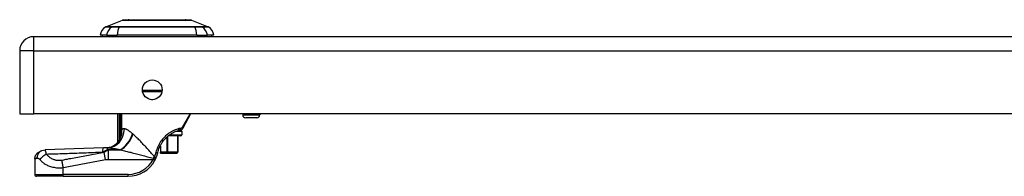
# Model space of a CAD drawing. Header units: inches. Extents: x 0 to 80.3, y -11 to 43.1.
# Tile 46 of 74: x 3.3 to 13.5, y 39 to 40.7. Entities that reach past the tile are written whole.
import ezdxf

# ---------------------------------------------------------------- set-up
doc = ezdxf.new("R2010")
doc.units = ezdxf.units.IN
doc.header["$MEASUREMENT"] = 0
doc.layers.add('Visible Edges(ANSI)', color=7, linetype='Continuous', lineweight=25)
doc.layers.add('Visible Tangent Edges(ANSI)', color=7, linetype='Continuous', lineweight=25)

msp = doc.modelspace()

# ---------------------------------------------------------------- linework, layer by layer
at = {"layer": 'Visible Edges(ANSI)'}
for p, q in [((4.147, 40.596), (4.321, 40.663)), ((4.385, 40.668), (4.971, 40.668)), ((5.035, 40.663), (5.209, 40.596)), ((19.026, 40.493), (3.4, 40.493)), ((4.156, 40.509), (4.088, 40.509)), ((4.156, 40.509), (4.266, 40.509)), ((5.09, 40.509), (4.266, 40.509)), ((5.09, 40.509), (5.201, 40.509)), ((5.269, 40.509), (5.201, 40.509)), ((3.254, 40.347), (3.254, 39.693)), ((4.728, 39.922), (4.53, 39.922)), ((3.254, 39.693), (3.4, 39.693)), ((19.026, 39.693), (3.4, 39.693)), ((4.271, 39.405), (4.271, 39.693)), ((5.026, 39.693), (4.947, 39.545)), ((5.567, 39.693), (5.567, 39.684)), ((5.712, 39.653), (5.598, 39.653)), ((5.744, 39.693), (5.744, 39.684)), ((4.912, 39.524), (4.91, 39.524)), ((4.913, 39.524), (4.912, 39.524)), ((4.913, 39.524), (4.913, 39.524)), ((4.913, 39.524), (4.913, 39.524)), ((4.913, 39.524), (4.914, 39.524)), ((4.914, 39.524), (4.914, 39.524)), ((4.914, 39.524), (4.917, 39.524)), ((4.917, 39.524), (4.917, 39.525)), ((4.917, 39.524), (4.921, 39.524)), ((4.92, 39.524), (4.92, 39.525)), ((4.921, 39.525), (4.921, 39.524)), ((4.921, 39.524), (4.921, 39.524)), ((4.921, 39.524), (4.923, 39.524)), ((4.921, 39.524), (4.921, 39.524)), ((4.922, 39.526), (4.922, 39.526)), ((4.923, 39.524), (4.922, 39.526)), ((4.289, 39.428), (4.288, 39.427)), ((4.922, 39.465), (4.793, 39.465)), ((4.893, 39.465), (4.893, 39.296)), ((4.934, 39.513), (4.934, 39.477)), ((4.711, 39.363), (4.716, 39.363)), ((4.716, 39.363), (4.716, 39.296)), ((3.41, 39.227), (3.41, 39.068)), ((4.716, 39.288), (4.716, 39.296)), ((4.716, 39.288), (4.779, 39.288)), ((4.783, 39.288), (4.779, 39.288)), ((4.783, 39.288), (4.885, 39.288)), ((4.885, 39.288), (4.885, 39.288)), ((3.706, 39.048), (3.43, 39.048)), ((3.706, 39.048), (4.379, 39.048))]:
    msp.add_line(p, q, dxfattribs=at)
at = {"layer": 'Visible Edges(ANSI)', "flags": 128}
for points in [[(5.033, 40.664), (5.033, 40.664), (5.032, 40.664), (5.029, 40.664), (5.026, 40.664), (5.023, 40.664), (5.018, 40.664), (5.013, 40.664), (5.006, 40.664), (4.999, 40.664), (4.991, 40.664), (4.983, 40.664), (4.973, 40.664), (4.963, 40.664), (4.953, 40.664), (4.941, 40.664), (4.929, 40.664), (4.917, 40.664), (4.904, 40.664), (4.89, 40.664), (4.876, 40.664), (4.861, 40.664), (4.846, 40.664), (4.83, 40.664), (4.814, 40.664), (4.798, 40.664), (4.781, 40.664), (4.764, 40.664), (4.747, 40.664), (4.73, 40.664), (4.713, 40.664), (4.696, 40.664), (4.678, 40.664), (4.661, 40.664), (4.643, 40.664), (4.626, 40.664), (4.609, 40.664), (4.592, 40.664), (4.575, 40.664), (4.558, 40.664), (4.542, 40.664), (4.526, 40.664), (4.51, 40.664), (4.495, 40.664), (4.48, 40.664), (4.466, 40.664), (4.452, 40.664), (4.439, 40.664), (4.427, 40.664), (4.415, 40.664), (4.403, 40.664), (4.393, 40.664), (4.383, 40.664), (4.373, 40.664), (4.365, 40.664), (4.357, 40.664), (4.35, 40.664), (4.344, 40.664), (4.338, 40.664), (4.334, 40.664), (4.33, 40.664), (4.327, 40.664), (4.325, 40.664), (4.323, 40.664), (4.323, 40.664)], [(4.686, 39.293), (4.69, 39.307), (4.694, 39.32), (4.698, 39.334), (4.704, 39.347), (4.709, 39.36), (4.716, 39.372), (4.723, 39.384), (4.73, 39.396), (4.739, 39.408), (4.747, 39.419), (4.756, 39.43), (4.766, 39.44), (4.776, 39.45), (4.786, 39.46), (4.797, 39.469), (4.808, 39.477), (4.819, 39.485), (4.83, 39.492), (4.841, 39.498), (4.853, 39.504), (4.865, 39.51), (4.876, 39.515), (4.887, 39.519), (4.899, 39.523)], [(4.899, 39.523), (4.899, 39.523), (4.9, 39.523), (4.9, 39.523), (4.901, 39.523), (4.901, 39.523), (4.902, 39.523), (4.902, 39.524), (4.903, 39.524), (4.903, 39.524), (4.903, 39.524), (4.904, 39.524), (4.904, 39.524), (4.905, 39.524), (4.905, 39.524), (4.906, 39.524), (4.906, 39.524), (4.907, 39.524), (4.907, 39.524), (4.908, 39.524), (4.908, 39.524), (4.909, 39.524), (4.909, 39.524), (4.91, 39.524), (4.91, 39.524)], [(4.912, 39.524), (4.914, 39.524), (4.916, 39.525), (4.917, 39.525), (4.919, 39.525), (4.921, 39.525), (4.922, 39.526), (4.924, 39.526), (4.926, 39.527), (4.927, 39.527), (4.929, 39.528), (4.93, 39.529), (4.932, 39.53), (4.933, 39.53), (4.935, 39.531), (4.936, 39.532), (4.938, 39.534), (4.939, 39.535), (4.94, 39.536), (4.942, 39.537), (4.943, 39.539), (4.944, 39.54), (4.945, 39.542), (4.946, 39.544), (4.947, 39.545)], [(4.288, 39.427), (4.287, 39.426), (4.286, 39.424), (4.284, 39.422), (4.283, 39.421), (4.282, 39.419), (4.281, 39.418), (4.28, 39.416), (4.279, 39.415), (4.278, 39.414), (4.277, 39.413), (4.276, 39.411), (4.276, 39.41), (4.275, 39.41), (4.274, 39.409), (4.274, 39.408), (4.273, 39.407), (4.273, 39.407), (4.272, 39.406), (4.272, 39.406), (4.272, 39.405), (4.271, 39.405), (4.271, 39.405), (4.271, 39.405), (4.271, 39.405)], [(4.294, 39.436), (4.293, 39.436), (4.293, 39.435), (4.293, 39.435), (4.293, 39.435), (4.293, 39.434), (4.292, 39.434), (4.292, 39.433), (4.292, 39.433), (4.292, 39.433), (4.292, 39.432), (4.291, 39.432), (4.291, 39.432), (4.291, 39.431), (4.291, 39.431), (4.291, 39.431), (4.29, 39.43), (4.29, 39.43), (4.29, 39.43), (4.29, 39.429), (4.29, 39.429), (4.289, 39.429), (4.289, 39.429), (4.289, 39.428), (4.289, 39.428)], [(3.41, 39.227), (3.411, 39.236), (3.413, 39.245), (3.415, 39.254), (3.419, 39.262), (3.423, 39.27), (3.428, 39.277), (3.433, 39.284), (3.439, 39.29), (3.445, 39.294), (3.451, 39.298), (3.462, 39.305), (3.473, 39.31), (3.485, 39.315)], [(3.41, 39.227), (3.411, 39.236), (3.413, 39.245), (3.415, 39.254), (3.419, 39.262), (3.423, 39.27), (3.428, 39.278), (3.433, 39.284), (3.439, 39.29), (3.445, 39.294), (3.451, 39.298), (3.462, 39.305), (3.473, 39.31), (3.485, 39.315)], [(3.485, 39.315), (3.501, 39.319), (3.517, 39.321)], [(3.485, 39.315), (3.5, 39.319), (3.517, 39.321)], [(4.122, 39.342), (3.82, 39.331), (3.517, 39.321)], [(4.161, 39.343), (4.141, 39.343), (4.122, 39.342)], [(4.254, 39.379), (4.242, 39.37), (4.23, 39.362), (4.217, 39.356), (4.205, 39.351), (4.192, 39.347), (4.181, 39.345), (4.17, 39.343), (4.161, 39.343)], [(4.269, 39.394), (4.262, 39.386), (4.254, 39.379)], [(4.656, 39.213), (4.657, 39.214), (4.657, 39.215), (4.657, 39.216), (4.658, 39.216), (4.658, 39.217), (4.658, 39.218), (4.659, 39.218), (4.659, 39.219), (4.66, 39.22), (4.66, 39.221), (4.66, 39.221), (4.661, 39.222), (4.661, 39.223), (4.661, 39.224), (4.662, 39.224), (4.662, 39.225), (4.662, 39.226), (4.663, 39.226), (4.663, 39.227), (4.663, 39.228), (4.664, 39.229), (4.664, 39.229), (4.664, 39.23), (4.665, 39.231)], [(4.665, 39.231), (4.666, 39.233), (4.667, 39.236), (4.668, 39.238), (4.669, 39.241), (4.67, 39.243), (4.671, 39.246), (4.672, 39.248), (4.673, 39.251), (4.674, 39.253), (4.675, 39.256), (4.676, 39.259), (4.677, 39.261), (4.678, 39.264), (4.679, 39.266), (4.68, 39.269), (4.68, 39.272), (4.681, 39.274), (4.682, 39.277), (4.683, 39.28), (4.683, 39.282), (4.684, 39.285), (4.685, 39.288), (4.685, 39.29), (4.686, 39.293)]]:
    msp.add_lwpolyline(points, dxfattribs=at)
at = {"layer": 'Visible Edges(ANSI)'}
msp.add_circle((4.629, 39.943), 0.102, dxfattribs=at)
for centre, radius, start, end in [((4.323, 40.659), 0.00492, 90.2088, 111.2505), ((4.385, 40.657), 0.0118, 90, 143.3493), ((4.971, 40.657), 0.0118, 36.6507, 90), ((5.033, 40.659), 0.00492, 68.7495, 89.7912), ((4.205, 40.492), 0.118, 119.7291, 172.0587), ((4.151, 40.586), 0.00984, 111.2505, 119.7291), ((5.205, 40.586), 0.00984, 60.2709, 68.7495), ((5.152, 40.492), 0.118, 7.9413, 60.2709), ((3.4, 40.347), 0.146, 90, 180), ((4.147, 40.517), 0.0394, 191.537, 216.8699), ((5.21, 40.517), 0.0394, 323.1301, 348.463), ((5.598, 39.684), 0.0315, 180, 270), ((5.712, 39.684), 0.0315, 270, 0), ((4.922, 39.513), 0.0118, 0, 90), ((4.922, 39.477), 0.0118, 270, 0), ((4.097, 39.498), 0.197, 323.5305, 331.8538), ((4.379, 39.363), 0.315, 270, 331.6516), ((4.885, 39.296), 0.00787, 270, 0), ((3.43, 39.068), 0.0197, 180, 270)]:
    msp.add_arc(centre, radius, start, end, dxfattribs=at)
at = {"layer": 'Visible Tangent Edges(ANSI)'}
for p, q in [((4.147, 40.596), (4.321, 40.663)), ((4.213, 40.596), (4.212, 40.596)), ((4.286, 40.596), (4.286, 40.596)), ((5.071, 40.596), (5.07, 40.596)), ((5.144, 40.596), (5.144, 40.596)), ((3.4, 40.347), (3.4, 40.493)), ((3.4, 40.347), (3.254, 40.347)), ((3.4, 39.693), (3.4, 40.347)), ((3.4, 40.347), (19.026, 40.347)), ((4.528, 39.938), (4.73, 39.938)), ((4.622, 39.842), (4.636, 39.842)), ((4.284, 39.693), (4.284, 39.507)), ((4.303, 39.507), (4.303, 39.693)), ((4.304, 39.693), (4.304, 39.529)), ((4.314, 39.529), (4.314, 39.693)), ((4.943, 39.555), (5.021, 39.693)), ((5.567, 39.684), (5.744, 39.684)), ((4.304, 39.529), (4.314, 39.529)), ((4.923, 39.544), (4.925, 39.544)), ((4.303, 39.507), (4.284, 39.507)), ((4.3, 39.476), (4.307, 39.474)), ((4.313, 39.511), (4.304, 39.512)), ((4.779, 39.454), (4.779, 39.296)), ((4.79, 39.296), (4.79, 39.463)), ((4.808, 39.477), (4.934, 39.477)), ((4.934, 39.513), (4.871, 39.513)), ((4.891, 39.465), (4.891, 39.296)), ((4.166, 39.323), (4.166, 39.343)), ((4.166, 39.323), (4.295, 39.323)), ((4.301, 39.321), (4.174, 39.321)), ((4.174, 39.223), (4.174, 39.321)), ((4.145, 39.22), (4.131, 39.295)), ((4.174, 39.223), (4.639, 39.223)), ((4.656, 39.213), (4.639, 39.223)), ((4.779, 39.296), (4.716, 39.296)), ((4.779, 39.288), (4.779, 39.296)), ((4.779, 39.296), (4.79, 39.296)), ((4.891, 39.296), (4.79, 39.296)), ((4.891, 39.296), (4.893, 39.296)), ((3.706, 39.068), (3.706, 39.138)), ((3.41, 39.068), (3.706, 39.068)), ((3.706, 39.048), (3.706, 39.068)), ((4.379, 39.068), (3.706, 39.068)), ((4.379, 39.048), (4.379, 39.068))]:
    msp.add_line(p, q, dxfattribs=at)
at = {"layer": 'Visible Tangent Edges(ANSI)', "flags": 128}
for points in [[(4.321, 40.663), (4.321, 40.663), (4.322, 40.663), (4.323, 40.663), (4.324, 40.663), (4.325, 40.663), (4.327, 40.663), (4.329, 40.663), (4.331, 40.663), (4.333, 40.663), (4.336, 40.663), (4.339, 40.663), (4.342, 40.663), (4.346, 40.663), (4.35, 40.663), (4.354, 40.663), (4.359, 40.663), (4.363, 40.663), (4.368, 40.663), (4.374, 40.663), (4.379, 40.664), (4.385, 40.664), (4.391, 40.664), (4.397, 40.664), (4.404, 40.664)], [(4.404, 40.664), (4.405, 40.664), (4.407, 40.664), (4.409, 40.664), (4.411, 40.664), (4.413, 40.664), (4.414, 40.664), (4.416, 40.664), (4.418, 40.664), (4.42, 40.664), (4.422, 40.664), (4.424, 40.664), (4.426, 40.664), (4.428, 40.664), (4.43, 40.664), (4.432, 40.664), (4.434, 40.664), (4.436, 40.664), (4.438, 40.664), (4.44, 40.664), (4.442, 40.664), (4.444, 40.664), (4.446, 40.664), (4.448, 40.664), (4.451, 40.664)], [(4.451, 40.664), (4.467, 40.664), (4.484, 40.664), (4.501, 40.663), (4.519, 40.663), (4.538, 40.663), (4.557, 40.663), (4.577, 40.663), (4.597, 40.663), (4.617, 40.663), (4.637, 40.663), (4.658, 40.663), (4.678, 40.663), (4.699, 40.663), (4.719, 40.663), (4.74, 40.663), (4.76, 40.663), (4.78, 40.663), (4.799, 40.663), (4.819, 40.663), (4.837, 40.663), (4.855, 40.663), (4.873, 40.664), (4.89, 40.664), (4.906, 40.664)], [(4.906, 40.664), (4.908, 40.664), (4.91, 40.664), (4.912, 40.664), (4.914, 40.664), (4.916, 40.664), (4.918, 40.664), (4.92, 40.664), (4.922, 40.664), (4.924, 40.664), (4.926, 40.664), (4.928, 40.664), (4.93, 40.664), (4.932, 40.664), (4.934, 40.664), (4.936, 40.664), (4.938, 40.664), (4.94, 40.664), (4.942, 40.664), (4.944, 40.664), (4.946, 40.664), (4.947, 40.664), (4.949, 40.664), (4.951, 40.664), (4.953, 40.664)], [(4.953, 40.664), (4.959, 40.664), (4.965, 40.664), (4.971, 40.664), (4.977, 40.664), (4.983, 40.663), (4.988, 40.663), (4.993, 40.663), (4.998, 40.663), (5.002, 40.663), (5.006, 40.663), (5.01, 40.663), (5.014, 40.663), (5.017, 40.663), (5.02, 40.663), (5.023, 40.663), (5.026, 40.663), (5.028, 40.663), (5.03, 40.663), (5.031, 40.663), (5.033, 40.663), (5.034, 40.663), (5.034, 40.663), (5.035, 40.663), (5.035, 40.663)], [(4.146, 40.595), (4.146, 40.595), (4.146, 40.595), (4.147, 40.595), (4.148, 40.595), (4.149, 40.595), (4.15, 40.595), (4.152, 40.595), (4.153, 40.595), (4.155, 40.595), (4.157, 40.595), (4.16, 40.595), (4.162, 40.595), (4.165, 40.595), (4.168, 40.595), (4.171, 40.595), (4.175, 40.595), (4.179, 40.595), (4.182, 40.595), (4.187, 40.595), (4.191, 40.595), (4.196, 40.595), (4.2, 40.595), (4.205, 40.595), (4.211, 40.595)], [(4.212, 40.596), (4.207, 40.596), (4.202, 40.596), (4.197, 40.596), (4.193, 40.596), (4.188, 40.596), (4.184, 40.596), (4.18, 40.596), (4.176, 40.596), (4.173, 40.596), (4.17, 40.596), (4.167, 40.596), (4.164, 40.596), (4.161, 40.596), (4.159, 40.596), (4.157, 40.596), (4.155, 40.596), (4.153, 40.596), (4.151, 40.596), (4.15, 40.596), (4.149, 40.596), (4.148, 40.596), (4.148, 40.596), (4.147, 40.596), (4.147, 40.596)], [(4.211, 40.595), (4.212, 40.595), (4.214, 40.595), (4.216, 40.595), (4.218, 40.595), (4.22, 40.595), (4.222, 40.595), (4.225, 40.595), (4.227, 40.595), (4.23, 40.595), (4.233, 40.595), (4.236, 40.595), (4.239, 40.595), (4.242, 40.595), (4.246, 40.595), (4.249, 40.595), (4.253, 40.595), (4.257, 40.595), (4.26, 40.595), (4.264, 40.595), (4.268, 40.595), (4.272, 40.595), (4.277, 40.595), (4.281, 40.595), (4.285, 40.595)], [(4.286, 40.596), (4.282, 40.596), (4.277, 40.596), (4.273, 40.596), (4.269, 40.596), (4.265, 40.596), (4.262, 40.596), (4.258, 40.596), (4.254, 40.596), (4.251, 40.596), (4.247, 40.596), (4.244, 40.596), (4.241, 40.596), (4.238, 40.596), (4.235, 40.596), (4.232, 40.596), (4.229, 40.596), (4.227, 40.596), (4.224, 40.596), (4.222, 40.596), (4.22, 40.596), (4.218, 40.596), (4.216, 40.596), (4.214, 40.596), (4.213, 40.596)], [(4.285, 40.595), (4.317, 40.595), (4.349, 40.595), (4.381, 40.595), (4.414, 40.595), (4.446, 40.595), (4.479, 40.595), (4.512, 40.595), (4.546, 40.595), (4.579, 40.595), (4.612, 40.595), (4.646, 40.595), (4.679, 40.595), (4.712, 40.595), (4.745, 40.595), (4.779, 40.595), (4.812, 40.595), (4.845, 40.595), (4.878, 40.595), (4.911, 40.595), (4.943, 40.595), (4.975, 40.595), (5.008, 40.595), (5.04, 40.595), (5.071, 40.595)], [(5.07, 40.596), (5.039, 40.596), (5.007, 40.596), (4.975, 40.596), (4.942, 40.596), (4.91, 40.596), (4.877, 40.596), (4.844, 40.596), (4.812, 40.596), (4.778, 40.596), (4.745, 40.596), (4.712, 40.596), (4.679, 40.596), (4.646, 40.596), (4.612, 40.596), (4.579, 40.596), (4.546, 40.596), (4.513, 40.596), (4.48, 40.596), (4.447, 40.596), (4.414, 40.596), (4.382, 40.596), (4.35, 40.596), (4.318, 40.596), (4.286, 40.596)], [(5.144, 40.596), (5.142, 40.596), (5.14, 40.596), (5.139, 40.596), (5.137, 40.596), (5.134, 40.596), (5.132, 40.596), (5.13, 40.596), (5.127, 40.596), (5.124, 40.596), (5.122, 40.596), (5.119, 40.596), (5.116, 40.596), (5.112, 40.596), (5.109, 40.596), (5.106, 40.596), (5.102, 40.596), (5.098, 40.596), (5.095, 40.596), (5.091, 40.596), (5.087, 40.596), (5.083, 40.596), (5.079, 40.596), (5.075, 40.596), (5.071, 40.596)], [(5.071, 40.595), (5.076, 40.595), (5.08, 40.595), (5.084, 40.595), (5.088, 40.595), (5.092, 40.595), (5.096, 40.595), (5.1, 40.595), (5.103, 40.595), (5.107, 40.595), (5.111, 40.595), (5.114, 40.595), (5.117, 40.595), (5.12, 40.595), (5.123, 40.595), (5.126, 40.595), (5.129, 40.595), (5.132, 40.595), (5.134, 40.595), (5.136, 40.595), (5.139, 40.595), (5.141, 40.595), (5.142, 40.595), (5.144, 40.595), (5.146, 40.595)], [(5.209, 40.596), (5.209, 40.596), (5.209, 40.596), (5.208, 40.596), (5.207, 40.596), (5.206, 40.596), (5.205, 40.596), (5.203, 40.596), (5.202, 40.596), (5.2, 40.596), (5.198, 40.596), (5.195, 40.596), (5.193, 40.596), (5.19, 40.596), (5.187, 40.596), (5.183, 40.596), (5.18, 40.596), (5.176, 40.596), (5.172, 40.596), (5.168, 40.596), (5.164, 40.596), (5.159, 40.596), (5.154, 40.596), (5.149, 40.596), (5.144, 40.596)], [(5.146, 40.595), (5.151, 40.595), (5.156, 40.595), (5.161, 40.595), (5.165, 40.595), (5.17, 40.595), (5.174, 40.595), (5.178, 40.595), (5.181, 40.595), (5.185, 40.595), (5.188, 40.595), (5.191, 40.595), (5.194, 40.595), (5.197, 40.595), (5.199, 40.595), (5.201, 40.595), (5.203, 40.595), (5.205, 40.595), (5.206, 40.595), (5.207, 40.595), (5.208, 40.595), (5.209, 40.595), (5.21, 40.595), (5.21, 40.595), (5.21, 40.595)], [(4.304, 39.529), (4.304, 39.529), (4.304, 39.528), (4.304, 39.527), (4.304, 39.526), (4.304, 39.526), (4.304, 39.525), (4.304, 39.524), (4.304, 39.523), (4.304, 39.523), (4.304, 39.522), (4.304, 39.521), (4.304, 39.521), (4.304, 39.52), (4.304, 39.519), (4.304, 39.518), (4.304, 39.518), (4.304, 39.517), (4.304, 39.516), (4.304, 39.515), (4.304, 39.515), (4.304, 39.514), (4.304, 39.513), (4.304, 39.512), (4.304, 39.512)], [(4.313, 39.511), (4.313, 39.512), (4.313, 39.512), (4.313, 39.513), (4.313, 39.514), (4.313, 39.515), (4.313, 39.516), (4.313, 39.516), (4.314, 39.517), (4.314, 39.518), (4.314, 39.519), (4.314, 39.519), (4.314, 39.52), (4.314, 39.521), (4.314, 39.522), (4.314, 39.522), (4.314, 39.523), (4.314, 39.524), (4.314, 39.525), (4.314, 39.526), (4.314, 39.526), (4.314, 39.527), (4.314, 39.528), (4.314, 39.529), (4.314, 39.529)], [(4.339, 39.54), (4.338, 39.54), (4.337, 39.54), (4.336, 39.54), (4.334, 39.54), (4.333, 39.54), (4.332, 39.54), (4.331, 39.539), (4.33, 39.539), (4.329, 39.539), (4.327, 39.539), (4.326, 39.538), (4.325, 39.538), (4.324, 39.537), (4.323, 39.537), (4.322, 39.536), (4.321, 39.536), (4.32, 39.535), (4.319, 39.534), (4.318, 39.534), (4.317, 39.533), (4.316, 39.532), (4.316, 39.531), (4.315, 39.53), (4.314, 39.529)], [(4.425, 39.487), (4.421, 39.491), (4.417, 39.494), (4.413, 39.498), (4.409, 39.501), (4.405, 39.504), (4.401, 39.507), (4.397, 39.51), (4.393, 39.513), (4.389, 39.516), (4.386, 39.519), (4.382, 39.521), (4.378, 39.524), (4.375, 39.526), (4.371, 39.528), (4.368, 39.53), (4.364, 39.532), (4.361, 39.533), (4.358, 39.535), (4.354, 39.536), (4.351, 39.537), (4.348, 39.538), (4.345, 39.539), (4.342, 39.539), (4.339, 39.54)], [(4.904, 39.541), (4.892, 39.537), (4.879, 39.533), (4.866, 39.528), (4.853, 39.522), (4.84, 39.516), (4.827, 39.509), (4.815, 39.501), (4.802, 39.493), (4.79, 39.484), (4.778, 39.474), (4.767, 39.465), (4.755, 39.454), (4.745, 39.443), (4.735, 39.432), (4.725, 39.42), (4.716, 39.407), (4.708, 39.395), (4.7, 39.382), (4.692, 39.368), (4.686, 39.354), (4.68, 39.34), (4.675, 39.326), (4.67, 39.312), (4.666, 39.297)], [(4.923, 39.544), (4.922, 39.544), (4.921, 39.544), (4.921, 39.544), (4.92, 39.544), (4.919, 39.544), (4.918, 39.544), (4.917, 39.544), (4.917, 39.544), (4.916, 39.544), (4.915, 39.544), (4.914, 39.544), (4.914, 39.543), (4.913, 39.543), (4.912, 39.543), (4.911, 39.543), (4.911, 39.543), (4.91, 39.543), (4.909, 39.543), (4.908, 39.542), (4.907, 39.542), (4.907, 39.542), (4.906, 39.542), (4.905, 39.542), (4.904, 39.541)], [(4.943, 39.555), (4.943, 39.554), (4.942, 39.553), (4.942, 39.552), (4.941, 39.551), (4.94, 39.551), (4.94, 39.55), (4.939, 39.549), (4.938, 39.549), (4.938, 39.548), (4.937, 39.548), (4.936, 39.547), (4.935, 39.547), (4.934, 39.546), (4.934, 39.546), (4.933, 39.546), (4.932, 39.545), (4.931, 39.545), (4.93, 39.545), (4.929, 39.545), (4.929, 39.544), (4.928, 39.544), (4.927, 39.544), (4.926, 39.544), (4.925, 39.544)], [(4.284, 39.507), (4.284, 39.505), (4.284, 39.504), (4.284, 39.503), (4.284, 39.501), (4.284, 39.5), (4.284, 39.499), (4.284, 39.497), (4.284, 39.496), (4.284, 39.495), (4.284, 39.494), (4.284, 39.492), (4.284, 39.491), (4.284, 39.49), (4.284, 39.488), (4.284, 39.487), (4.284, 39.486), (4.284, 39.484), (4.284, 39.483), (4.284, 39.482), (4.284, 39.481), (4.284, 39.479), (4.284, 39.478), (4.284, 39.477), (4.284, 39.475)], [(4.284, 39.475), (4.284, 39.473), (4.284, 39.471), (4.284, 39.469), (4.284, 39.467), (4.285, 39.465), (4.285, 39.463), (4.285, 39.46), (4.285, 39.458), (4.285, 39.456), (4.285, 39.454), (4.285, 39.452), (4.285, 39.45), (4.285, 39.448), (4.286, 39.446), (4.286, 39.444), (4.286, 39.442), (4.286, 39.44), (4.286, 39.438), (4.287, 39.436), (4.287, 39.434), (4.287, 39.432), (4.288, 39.431), (4.288, 39.429), (4.289, 39.428)], [(4.294, 39.436), (4.293, 39.435), (4.293, 39.435), (4.292, 39.435), (4.292, 39.435), (4.292, 39.436), (4.292, 39.437), (4.292, 39.439), (4.293, 39.44), (4.293, 39.442), (4.293, 39.444), (4.294, 39.446), (4.294, 39.448), (4.295, 39.451), (4.295, 39.453), (4.296, 39.455), (4.296, 39.457), (4.296, 39.46), (4.297, 39.462), (4.297, 39.464), (4.298, 39.467), (4.298, 39.469), (4.299, 39.471), (4.299, 39.474), (4.3, 39.476)], [(4.294, 39.436), (4.294, 39.438), (4.295, 39.439), (4.296, 39.441), (4.296, 39.442), (4.297, 39.444), (4.298, 39.446), (4.298, 39.447), (4.299, 39.449), (4.299, 39.45), (4.3, 39.452), (4.301, 39.453), (4.301, 39.455), (4.302, 39.457), (4.302, 39.458), (4.303, 39.46), (4.303, 39.461), (4.304, 39.463), (4.304, 39.465), (4.305, 39.466), (4.305, 39.468), (4.306, 39.47), (4.306, 39.471), (4.307, 39.473), (4.307, 39.474)], [(4.3, 39.476), (4.3, 39.478), (4.3, 39.479), (4.3, 39.48), (4.3, 39.481), (4.3, 39.483), (4.301, 39.484), (4.301, 39.485), (4.301, 39.486), (4.301, 39.488), (4.301, 39.489), (4.301, 39.49), (4.302, 39.491), (4.302, 39.493), (4.302, 39.494), (4.302, 39.495), (4.302, 39.496), (4.302, 39.498), (4.302, 39.499), (4.303, 39.5), (4.303, 39.501), (4.303, 39.503), (4.303, 39.504), (4.303, 39.505), (4.303, 39.507)], [(4.304, 39.512), (4.304, 39.512), (4.304, 39.511), (4.304, 39.511), (4.304, 39.511), (4.304, 39.511), (4.304, 39.51), (4.304, 39.51), (4.304, 39.51), (4.304, 39.51), (4.303, 39.51), (4.303, 39.509), (4.303, 39.509), (4.303, 39.509), (4.303, 39.509), (4.303, 39.508), (4.303, 39.508), (4.303, 39.508), (4.303, 39.508), (4.303, 39.508), (4.303, 39.507), (4.303, 39.507), (4.303, 39.507), (4.303, 39.507), (4.303, 39.507)], [(4.307, 39.474), (4.307, 39.476), (4.308, 39.477), (4.308, 39.479), (4.308, 39.48), (4.309, 39.482), (4.309, 39.483), (4.309, 39.485), (4.31, 39.486), (4.31, 39.488), (4.31, 39.49), (4.311, 39.491), (4.311, 39.493), (4.311, 39.494), (4.311, 39.496), (4.311, 39.497), (4.312, 39.499), (4.312, 39.5), (4.312, 39.502), (4.312, 39.503), (4.312, 39.505), (4.313, 39.506), (4.313, 39.508), (4.313, 39.509), (4.313, 39.511)], [(4.429, 39.484), (4.429, 39.484), (4.429, 39.484), (4.428, 39.484), (4.428, 39.485), (4.428, 39.485), (4.428, 39.485), (4.428, 39.485), (4.428, 39.485), (4.427, 39.485), (4.427, 39.485), (4.427, 39.486), (4.427, 39.486), (4.427, 39.486), (4.427, 39.486), (4.427, 39.486), (4.426, 39.486), (4.426, 39.486), (4.426, 39.487), (4.426, 39.487), (4.426, 39.487), (4.426, 39.487), (4.425, 39.487), (4.425, 39.487), (4.425, 39.487)], [(4.651, 39.253), (4.642, 39.263), (4.632, 39.274), (4.622, 39.285), (4.613, 39.295), (4.603, 39.306), (4.594, 39.317), (4.584, 39.327), (4.574, 39.338), (4.565, 39.348), (4.555, 39.358), (4.546, 39.368), (4.536, 39.378), (4.527, 39.388), (4.518, 39.398), (4.509, 39.407), (4.499, 39.417), (4.49, 39.426), (4.481, 39.435), (4.472, 39.444), (4.463, 39.452), (4.455, 39.461), (4.446, 39.469), (4.437, 39.477), (4.429, 39.484)], [(3.437, 39.235), (3.437, 39.239), (3.437, 39.243), (3.437, 39.247), (3.438, 39.251), (3.439, 39.255), (3.439, 39.259), (3.44, 39.263), (3.442, 39.267), (3.443, 39.271), (3.445, 39.275), (3.447, 39.279), (3.449, 39.283), (3.451, 39.287), (3.453, 39.29), (3.456, 39.294), (3.458, 39.297), (3.461, 39.3), (3.464, 39.303), (3.468, 39.305), (3.471, 39.307), (3.474, 39.31), (3.478, 39.312), (3.481, 39.313), (3.485, 39.315)], [(3.529, 39.278), (3.529, 39.282), (3.528, 39.286), (3.528, 39.289), (3.527, 39.292), (3.527, 39.295), (3.526, 39.298), (3.525, 39.301), (3.525, 39.303), (3.524, 39.305), (3.524, 39.307), (3.523, 39.309), (3.523, 39.311), (3.522, 39.313), (3.522, 39.314), (3.521, 39.316), (3.521, 39.317), (3.52, 39.318), (3.52, 39.319), (3.519, 39.319), (3.519, 39.32), (3.518, 39.32), (3.518, 39.321), (3.517, 39.321), (3.517, 39.321)], [(4.113, 39.299), (4.115, 39.3), (4.117, 39.301), (4.119, 39.302), (4.122, 39.303), (4.124, 39.304), (4.126, 39.305), (4.128, 39.306), (4.13, 39.307), (4.132, 39.308), (4.134, 39.309), (4.136, 39.31), (4.139, 39.311), (4.141, 39.313), (4.143, 39.314), (4.145, 39.315), (4.147, 39.316), (4.15, 39.317), (4.152, 39.318), (4.154, 39.319), (4.156, 39.32), (4.159, 39.321), (4.161, 39.321), (4.163, 39.322), (4.166, 39.323)], [(4.174, 39.321), (4.172, 39.32), (4.17, 39.319), (4.169, 39.319), (4.167, 39.318), (4.165, 39.317), (4.163, 39.316), (4.162, 39.315), (4.16, 39.314), (4.158, 39.313), (4.156, 39.312), (4.154, 39.311), (4.153, 39.31), (4.151, 39.309), (4.149, 39.308), (4.147, 39.307), (4.145, 39.306), (4.144, 39.305), (4.142, 39.303), (4.14, 39.302), (4.138, 39.301), (4.136, 39.299), (4.135, 39.298), (4.133, 39.296), (4.131, 39.295)], [(4.161, 39.343), (4.162, 39.343), (4.162, 39.343), (4.162, 39.343), (4.162, 39.343), (4.162, 39.343), (4.162, 39.343), (4.163, 39.343), (4.163, 39.343), (4.163, 39.343), (4.163, 39.343), (4.163, 39.343), (4.164, 39.343), (4.164, 39.343), (4.164, 39.343), (4.164, 39.343), (4.164, 39.343), (4.164, 39.343), (4.165, 39.343), (4.165, 39.343), (4.165, 39.343), (4.165, 39.343), (4.165, 39.343), (4.166, 39.343), (4.166, 39.343)], [(4.166, 39.343), (4.17, 39.343), (4.174, 39.343), (4.179, 39.342), (4.184, 39.342), (4.188, 39.342), (4.193, 39.341), (4.198, 39.34), (4.203, 39.34), (4.209, 39.339), (4.214, 39.338), (4.219, 39.338), (4.225, 39.337), (4.23, 39.336), (4.236, 39.335), (4.241, 39.334), (4.247, 39.333), (4.253, 39.332), (4.259, 39.331), (4.265, 39.33), (4.271, 39.328), (4.277, 39.327), (4.283, 39.326), (4.289, 39.325), (4.295, 39.323)], [(4.295, 39.323), (4.296, 39.323), (4.296, 39.323), (4.296, 39.323), (4.296, 39.323), (4.297, 39.323), (4.297, 39.323), (4.297, 39.323), (4.297, 39.322), (4.297, 39.322), (4.298, 39.322), (4.298, 39.322), (4.298, 39.322), (4.298, 39.322), (4.299, 39.322), (4.299, 39.322), (4.299, 39.322), (4.299, 39.322), (4.3, 39.321), (4.3, 39.321), (4.3, 39.321), (4.3, 39.321), (4.301, 39.321), (4.301, 39.321), (4.301, 39.321)], [(4.301, 39.321), (4.314, 39.318), (4.327, 39.315), (4.34, 39.312), (4.353, 39.309), (4.367, 39.306), (4.38, 39.302), (4.394, 39.299), (4.408, 39.296), (4.422, 39.292), (4.436, 39.288), (4.45, 39.285), (4.464, 39.281), (4.478, 39.277), (4.492, 39.274), (4.507, 39.27), (4.521, 39.266), (4.536, 39.262), (4.55, 39.258), (4.565, 39.254), (4.579, 39.25), (4.594, 39.246), (4.609, 39.242), (4.623, 39.238), (4.638, 39.234)], [(3.41, 39.227), (3.41, 39.227), (3.411, 39.228), (3.411, 39.228), (3.411, 39.229), (3.412, 39.229), (3.412, 39.229), (3.413, 39.23), (3.413, 39.23), (3.414, 39.231), (3.415, 39.231), (3.416, 39.231), (3.417, 39.232), (3.418, 39.232), (3.419, 39.232), (3.421, 39.233), (3.422, 39.233), (3.424, 39.233), (3.425, 39.234), (3.427, 39.234), (3.429, 39.234), (3.431, 39.235), (3.433, 39.235), (3.435, 39.235), (3.437, 39.235)], [(3.437, 39.235), (3.438, 39.235), (3.439, 39.235), (3.44, 39.235), (3.442, 39.235), (3.443, 39.235), (3.444, 39.235), (3.445, 39.235), (3.446, 39.234), (3.448, 39.234), (3.449, 39.233), (3.45, 39.233), (3.451, 39.232), (3.453, 39.232), (3.454, 39.231), (3.455, 39.23), (3.456, 39.229), (3.458, 39.228), (3.459, 39.227), (3.46, 39.226), (3.461, 39.225), (3.463, 39.224), (3.464, 39.223), (3.465, 39.222), (3.466, 39.221)], [(3.466, 39.221), (3.468, 39.223), (3.469, 39.226), (3.471, 39.228), (3.473, 39.231), (3.475, 39.234), (3.477, 39.236), (3.48, 39.239), (3.482, 39.242), (3.485, 39.244), (3.487, 39.247), (3.49, 39.249), (3.493, 39.252), (3.495, 39.255), (3.498, 39.257), (3.501, 39.259), (3.504, 39.262), (3.507, 39.264), (3.51, 39.266), (3.514, 39.269), (3.517, 39.271), (3.52, 39.273), (3.523, 39.275), (3.526, 39.276), (3.529, 39.278)], [(3.466, 39.221), (3.471, 39.214), (3.477, 39.208), (3.482, 39.202), (3.488, 39.197), (3.495, 39.191), (3.502, 39.186), (3.509, 39.18), (3.517, 39.175), (3.525, 39.17), (3.534, 39.165), (3.543, 39.161), (3.553, 39.157), (3.563, 39.153), (3.574, 39.149), (3.585, 39.146), (3.597, 39.143), (3.61, 39.141), (3.623, 39.139), (3.636, 39.137), (3.65, 39.137), (3.663, 39.136), (3.678, 39.136), (3.692, 39.137), (3.706, 39.138)], [(3.529, 39.278), (3.553, 39.279), (3.578, 39.28), (3.602, 39.28), (3.626, 39.281), (3.651, 39.282), (3.675, 39.283), (3.699, 39.283), (3.724, 39.284), (3.748, 39.285), (3.772, 39.286), (3.797, 39.287), (3.821, 39.288), (3.845, 39.288), (3.87, 39.289), (3.894, 39.29), (3.918, 39.291), (3.943, 39.292), (3.967, 39.293), (3.991, 39.294), (4.016, 39.295), (4.04, 39.296), (4.065, 39.297), (4.089, 39.298), (4.113, 39.299)], [(3.692, 39.213), (3.683, 39.211), (3.675, 39.211), (3.666, 39.21), (3.658, 39.21), (3.65, 39.211), (3.641, 39.211), (3.633, 39.213), (3.625, 39.215), (3.618, 39.217), (3.61, 39.219), (3.603, 39.222), (3.596, 39.225), (3.589, 39.228), (3.583, 39.232), (3.577, 39.236), (3.57, 39.24), (3.565, 39.244), (3.559, 39.249), (3.553, 39.253), (3.548, 39.258), (3.543, 39.263), (3.538, 39.268), (3.534, 39.273), (3.529, 39.278)], [(4.131, 39.295), (4.112, 39.292), (4.094, 39.288), (4.076, 39.285), (4.058, 39.281), (4.039, 39.278), (4.021, 39.274), (4.003, 39.271), (3.984, 39.268), (3.966, 39.264), (3.948, 39.261), (3.93, 39.257), (3.911, 39.254), (3.893, 39.25), (3.875, 39.247), (3.856, 39.244), (3.838, 39.24), (3.82, 39.237), (3.802, 39.233), (3.783, 39.23), (3.765, 39.227), (3.747, 39.223), (3.728, 39.22), (3.71, 39.216), (3.692, 39.213)], [(3.706, 39.138), (3.705, 39.142), (3.704, 39.145), (3.704, 39.148), (3.703, 39.152), (3.703, 39.155), (3.702, 39.158), (3.701, 39.162), (3.701, 39.165), (3.7, 39.168), (3.7, 39.172), (3.699, 39.175), (3.698, 39.178), (3.698, 39.181), (3.697, 39.184), (3.697, 39.187), (3.696, 39.19), (3.695, 39.194), (3.695, 39.196), (3.694, 39.199), (3.694, 39.202), (3.693, 39.205), (3.693, 39.208), (3.692, 39.21), (3.692, 39.213)], [(3.706, 39.138), (3.724, 39.142), (3.742, 39.145), (3.761, 39.149), (3.779, 39.152), (3.797, 39.155), (3.815, 39.159), (3.834, 39.162), (3.852, 39.166), (3.87, 39.169), (3.889, 39.173), (3.907, 39.176), (3.925, 39.179), (3.944, 39.183), (3.962, 39.186), (3.98, 39.19), (3.998, 39.193), (4.017, 39.196), (4.035, 39.2), (4.053, 39.203), (4.072, 39.207), (4.09, 39.21), (4.108, 39.214), (4.126, 39.217), (4.145, 39.22)], [(4.145, 39.22), (4.146, 39.221), (4.147, 39.221), (4.149, 39.221), (4.15, 39.221), (4.151, 39.221), (4.152, 39.222), (4.153, 39.222), (4.155, 39.222), (4.156, 39.222), (4.157, 39.222), (4.158, 39.222), (4.16, 39.222), (4.161, 39.222), (4.162, 39.222), (4.163, 39.223), (4.164, 39.223), (4.166, 39.223), (4.167, 39.223), (4.168, 39.223), (4.169, 39.223), (4.17, 39.223), (4.172, 39.223), (4.173, 39.223), (4.174, 39.223)], [(4.638, 39.234), (4.638, 39.234), (4.638, 39.234), (4.638, 39.234), (4.639, 39.234), (4.639, 39.234), (4.639, 39.234), (4.639, 39.234), (4.639, 39.234), (4.64, 39.233), (4.64, 39.233), (4.64, 39.233), (4.64, 39.233), (4.641, 39.233), (4.641, 39.233), (4.641, 39.233), (4.641, 39.233), (4.642, 39.233), (4.642, 39.233), (4.642, 39.233), (4.642, 39.233), (4.642, 39.233), (4.643, 39.233), (4.643, 39.233), (4.643, 39.233)], [(4.643, 39.233), (4.643, 39.232), (4.643, 39.232), (4.643, 39.232), (4.642, 39.231), (4.642, 39.231), (4.642, 39.23), (4.642, 39.23), (4.642, 39.229), (4.642, 39.229), (4.641, 39.229), (4.641, 39.228), (4.641, 39.228), (4.641, 39.227), (4.641, 39.227), (4.641, 39.227), (4.64, 39.226), (4.64, 39.226), (4.64, 39.225), (4.64, 39.225), (4.64, 39.224), (4.639, 39.224), (4.639, 39.224), (4.639, 39.223), (4.639, 39.223)], [(4.643, 39.233), (4.644, 39.232), (4.646, 39.232), (4.647, 39.232), (4.648, 39.231), (4.65, 39.231), (4.651, 39.231), (4.652, 39.23), (4.653, 39.23), (4.654, 39.23), (4.655, 39.229), (4.656, 39.229), (4.657, 39.229), (4.658, 39.229), (4.659, 39.229), (4.66, 39.229), (4.661, 39.229), (4.662, 39.229), (4.662, 39.229), (4.663, 39.229), (4.663, 39.229), (4.664, 39.229), (4.664, 39.23), (4.665, 39.23), (4.665, 39.231)], [(4.666, 39.297), (4.666, 39.295), (4.665, 39.293), (4.665, 39.292), (4.664, 39.29), (4.664, 39.288), (4.663, 39.286), (4.663, 39.284), (4.662, 39.282), (4.662, 39.28), (4.661, 39.278), (4.66, 39.276), (4.66, 39.275), (4.659, 39.273), (4.659, 39.271), (4.658, 39.269), (4.657, 39.267), (4.657, 39.265), (4.656, 39.263), (4.655, 39.262), (4.654, 39.26), (4.654, 39.258), (4.653, 39.256), (4.652, 39.254), (4.651, 39.253)], [(4.652, 39.252), (4.652, 39.252), (4.652, 39.252), (4.652, 39.252), (4.652, 39.252), (4.652, 39.252), (4.652, 39.252), (4.652, 39.252), (4.652, 39.252), (4.652, 39.252), (4.652, 39.252), (4.652, 39.252), (4.651, 39.252), (4.651, 39.252), (4.651, 39.252), (4.651, 39.252), (4.651, 39.252), (4.651, 39.252), (4.651, 39.252), (4.651, 39.252), (4.651, 39.252), (4.651, 39.252), (4.651, 39.252), (4.651, 39.252), (4.651, 39.253)], [(4.665, 39.231), (4.665, 39.231), (4.665, 39.232), (4.665, 39.233), (4.665, 39.234), (4.665, 39.234), (4.665, 39.235), (4.665, 39.236), (4.665, 39.237), (4.664, 39.238), (4.664, 39.238), (4.663, 39.239), (4.662, 39.24), (4.662, 39.241), (4.661, 39.242), (4.66, 39.243), (4.659, 39.244), (4.659, 39.245), (4.658, 39.246), (4.657, 39.247), (4.656, 39.248), (4.655, 39.249), (4.654, 39.25), (4.653, 39.251), (4.652, 39.252)]]:
    msp.add_lwpolyline(points, dxfattribs=at)
at = {"layer": 'Visible Tangent Edges(ANSI)'}
for centre, radius, start, end in [((4.323, 40.659), 0.00492, 90.2088, 111.2505), ((4.379, 39.363), 0.295, 270, 331.6516)]:
    msp.add_arc(centre, radius, start, end, dxfattribs=at)
for centre, major_axis, ratio, start_param, end_param in [((4.385, 40.657), (0, 0.0118), 0.97182, 0, 0.931061), ((4.971, 40.657), (0, 0.0118), 0.97182, 5.352125, 6.283185), ((4.266, 40.492), (0, 0.118), 0.946806, 0.522838, 1.432195), ((4.215, 40.586), (0.00009, 0.00984), 0.948405, 0.290838, 0.531485), ((4.304, 40.492), (0, 0.118), 0.321806, 0.522838, 1.432195), ((4.287, 40.586), (-0.00003, 0.00984), 0.317047, 0.281217, 0.521863), ((5.07, 40.586), (0.00003, 0.00984), 0.317047, 5.761322, 6.001968), ((5.052, 40.492), (0, 0.118), 0.321806, 4.850991, 5.760348), ((5.141, 40.586), (-0.00009, 0.00984), 0.948405, 5.751701, 5.992347), ((5.09, 40.492), (0, -0.118), 0.946806, 1.709398, 2.618755), ((4.166, 39.54), (-0.012, -0.196), 0.881987, 0.071148, 1.62618), ((4.893, 39.541), (0.0059, -0.0188), 0.571262, 0, 1.394149), ((4.91, 39.544), (0, -0.0197), 0.637555, 0, 1.570796), ((4.912, 39.544), (0, -0.0197), 0.643243, 0, 1.570796), ((4.93, 39.555), (0.0174, -0.0093), 0.410193, 0, 0.915176), ((4.125, 39.528), (0.129, -0.149), 0.921088, 0, 0.808693), ((4.12, 39.523), (0.149, -0.128), 0.915659, 0, 0.494236), ((4.303, 39.475), (-0.0197, -0.0003), 0.053187, 4.905486, 6.018662), ((4.295, 39.487), (-0.099, -0.17), 0.604176, 0.765681, 1.908282), ((4.301, 39.484), (0.098, 0.171), 0.594817, 3.909946, 5.041872), ((4.127, 39.224), (-0.005, 0.118), 0.119705, 0, 0.882192), ((0.654, 38.828), (3.672, 0.383), 0.123492, 0.276298, 0.284), ((0.635, 38.928), (3.673, 0.28), 0.09119, 0.304696, 0.320055), ((4.638, 39.253), (0.117, 0.159), 0.05605, 4.636312, 4.753581), ((4.643, 39.249), (0.081, 0.179), 0.034732, 4.63558, 4.740281), ((4.667, 39.297), (0.0192, -0.0044), 0.006912, 4.682165, 6.283185), ((4.783, 39.296), (0, -0.00787), 0.871957, 0, 1.570796), ((4.885, 39.296), (0, -0.00787), 0.871957, 0, 1.570796)]:
    msp.add_ellipse(centre, major_axis=major_axis, ratio=ratio, start_param=start_param, end_param=end_param, dxfattribs=at)

doc.saveas('drawing.dxf')
